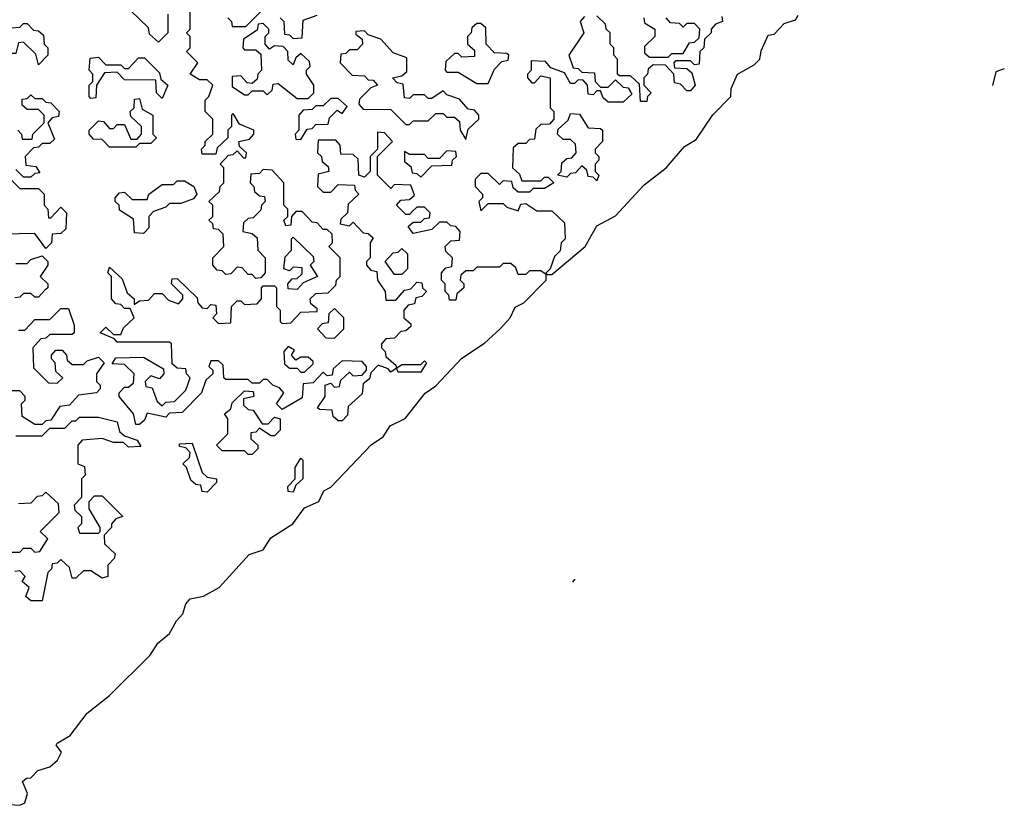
# Model space of a CAD drawing. Extents: x 2494118 to 2687960, y 757339 to 915227.
# Tile 113 of 256: x 2632525 to 2635152, y 761174 to 763270. Entities that reach past the tile are written whole.
import ezdxf

# ---------------------------------------------------------------- set-up
doc = ezdxf.new("R2010")
doc.units = 0

msp = doc.modelspace()

# ---------------------------------------------------------------- linework, layer by layer
at = {"layer": '0CON20XD'}
for points in [[(2632920, 763285), (2632920, 763235), (2632895, 763210), (2632871.7, 763231.7), (2632868.3, 763248.3), (2632820, 763295)], [(2633240, 762765), (2633230, 762775), (2633230, 762835), (2633198.3, 762868.3), (2633175, 762870), (2633165, 762860), (2633141.7, 762858.3), (2633140, 762835), (2633150, 762825), (2633151.7, 762811.7), (2633165, 762800), (2633178.3, 762798.3), (2633180, 762785), (2633170, 762775), (2633168.3, 762761.7), (2633148.3, 762741.7), (2633135, 762740), (2633121.7, 762728.3), (2633120, 762705), (2633145, 762700), (2633158.3, 762688.3), (2633160, 762655), (2633180, 762635), (2633180, 762595), (2633168.3, 762581.7), (2633155, 762580), (2633145, 762590), (2633135, 762590), (2633118.3, 762608.3), (2633105, 762610), (2633088.3, 762591.7), (2633075, 762590), (2633065, 762600), (2633051.7, 762601.7), (2633040, 762615), (2633040, 762635), (2633070, 762665), (2633068.3, 762698.3), (2633055, 762710), (2633041.7, 762711.7), (2633040, 762725), (2633030, 762735), (2633040, 762745), (2633040, 762775), (2633030, 762785), (2633058.3, 762811.7), (2633060, 762825), (2633070, 762835), (2633070, 762875), (2633060, 762885), (2633081.7, 762908.3), (2633095, 762910), (2633105, 762920), (2633121.7, 762901.7), (2633128.3, 762901.7), (2633130, 762915), (2633111.7, 762931.7), (2633110, 762945), (2633138.3, 762951.7), (2633150, 762965), (2633150, 762975), (2633111.7, 762991.7), (2633095, 763020), (2633090, 763015), (2633090, 762985), (2633080, 762975), (2633080, 762955), (2633051.7, 762928.3), (2633048.3, 762911.7), (2633011.7, 762911.7), (2633010, 762925), (2633020, 762935), (2633020, 762945), (2633040, 762965), (2633040, 763005), (2633020, 763025), (2633020, 763055), (2633030, 763065), (2633040, 763095), (2633025, 763110), (2633005, 763110), (2632980, 763125), (2633000, 763155), (2632970, 763185), (2632980, 763195), (2632980, 763225), (2632970, 763235), (2632980, 763245), (2632980, 763295)], [(2633080, 763275), (2633090, 763265), (2633091.7, 763251.7), (2633128.3, 763251.7), (2633168.3, 763291.7)], [(2633220, 763275), (2633230, 763265), (2633231.7, 763231.7), (2633245, 763230), (2633255, 763220), (2633278.3, 763221.7), (2633281.7, 763268.3), (2633318.3, 763281.7)], [(2634031.7, 763278.3), (2634020, 763265), (2634030, 763235), (2633990, 763175), (2634001.7, 763141.7), (2634015, 763140), (2634025, 763130), (2634058.3, 763128.3), (2634060, 763105), (2634075, 763090), (2634095, 763090), (2634115, 763110), (2634135, 763090), (2634148.3, 763088.3), (2634158.3, 763071.7), (2634135, 763050), (2634095, 763050), (2634081.7, 763061.7), (2634075, 763080), (2634065, 763080), (2634055, 763070), (2634041.7, 763071.7), (2634040, 763095), (2634028.3, 763108.3), (2634015, 763110), (2634005, 763100), (2633995, 763100), (2633978.3, 763128.3), (2633941.7, 763141.7), (2633928.3, 763158.3), (2633890, 763160), (2633890, 763135), (2633880, 763125), (2633880, 763115), (2633891.7, 763101.7), (2633898.3, 763101.7), (2633915, 763120), (2633940, 763115), (2633940, 763035), (2633950, 763025), (2633950, 763005), (2633938.3, 762991.7), (2633915, 762990), (2633901.7, 762978.3), (2633898.3, 762951.7), (2633885, 762950), (2633875, 762940), (2633855, 762940), (2633841.7, 762928.3), (2633840, 762875), (2633858.3, 762858.3), (2633865, 762840), (2633915, 762840), (2633925, 762850), (2633935, 762850), (2633950, 762835), (2633925, 762820), (2633895, 762820), (2633885, 762810), (2633855, 762810), (2633841.7, 762821.7), (2633838.3, 762838.3), (2633815, 762840), (2633805, 762830), (2633775, 762860), (2633755, 762860), (2633740, 762845), (2633740, 762825), (2633760, 762805), (2633760, 762795), (2633750, 762785), (2633755, 762760), (2633775, 762780), (2633815, 762780), (2633825, 762770), (2633855, 762760), (2633861.7, 762778.3), (2633875, 762780), (2633905, 762760), (2633945, 762760), (2633978.3, 762728.3), (2633980, 762685), (2633970, 762675), (2633967, 762653), (2633951.7, 762638.3), (2633940, 762605), (2633930, 762595), (2633930, 762590), (2633945, 762590), (2634033.3, 762665), (2634065, 762720), (2634115, 762746.7), (2634190.7, 762829.3), (2634250, 762875), (2634298.3, 762931.7), (2634330, 762950), (2634374.2, 763015.8), (2634422.5, 763065), (2634423.6, 763086.4), (2634440, 763125), (2634485, 763150), (2634500, 763165), (2634503, 763187), (2634521.7, 763228.3), (2634538.3, 763231.7), (2634565, 763260), (2634595, 763270), (2634601.7, 763281.7)], [(2634398.3, 763278.3), (2634400, 763265), (2634381.7, 763258.3), (2634370, 763245), (2634370, 763235), (2634351.7, 763218.3), (2634350, 763195), (2634340, 763185), (2634338.3, 763151.7), (2634325, 763150), (2634315, 763160), (2634275, 763160), (2634270, 763155), (2634271.7, 763141.7), (2634305, 763140), (2634318.3, 763128.3), (2634327.5, 763095), (2634315, 763080), (2634305, 763080), (2634288.3, 763098.3), (2634271.7, 763101.7), (2634270, 763125), (2634248.3, 763148.3), (2634215, 763150), (2634201.7, 763138.3), (2634200, 763125), (2634190, 763115), (2634190, 763095), (2634210, 763075), (2634200, 763065), (2634198.3, 763051.7), (2634181.7, 763051.7), (2634178.3, 763098.3), (2634155, 763120), (2634125, 763120), (2634120, 763125), (2634120, 763165), (2634110, 763175), (2634110, 763195), (2634100, 763205), (2634100, 763235), (2634090, 763245), (2634088.3, 763258.3), (2634065, 763280)], [(2632575, 763150), (2632568.3, 763178.3), (2632535, 763210), (2632521.7, 763208.3), (2632515, 763180), (2632505, 763180), (2632495, 763190), (2632471.7, 763191.7), (2632471.7, 763198.3), (2632488.3, 763211.7), (2632490, 763235), (2632501.7, 763248.3), (2632525, 763250), (2632535, 763260), (2632545, 763260), (2632561.7, 763241.7), (2632575, 763240), (2632588.3, 763228.3), (2632590, 763205), (2632600, 763195), (2632600, 763175), (2632575, 763150)], [(2633295, 763060), (2633310, 763075), (2633310, 763095), (2633290, 763125), (2633290, 763135), (2633300, 763145), (2633298.3, 763158.3), (2633275, 763180), (2633261.7, 763168.3), (2633255, 763150), (2633241.7, 763161.7), (2633240, 763185), (2633228.3, 763198.3), (2633205, 763200), (2633191.7, 763191.7), (2633180, 763205), (2633180, 763225), (2633190, 763235), (2633190, 763245), (2633175, 763260), (2633161.7, 763258.3), (2633158.3, 763241.7), (2633121.7, 763218.3), (2633120, 763195), (2633125, 763190), (2633155, 763190), (2633168.3, 763178.3), (2633170, 763135), (2633160, 763125), (2633158.3, 763111.7), (2633145, 763100), (2633131.7, 763101.7), (2633115, 763120), (2633091.7, 763118.3), (2633091.7, 763091.7), (2633125, 763070), (2633135, 763070), (2633145, 763080), (2633175, 763080), (2633185, 763070), (2633198.3, 763081.7), (2633201.7, 763098.3), (2633215, 763100), (2633265, 763060), (2633295, 763060)], [(2633775, 763100), (2633791.7, 763138.3), (2633811.7, 763158.3), (2633828.3, 763161.7), (2633830, 763175), (2633825, 763180), (2633791.7, 763181.7), (2633770, 763205), (2633768.3, 763248.3), (2633755, 763260), (2633745, 763260), (2633731.7, 763248.3), (2633730, 763235), (2633720, 763225), (2633720, 763205), (2633738.3, 763188.3), (2633738.3, 763171.7), (2633705, 763170), (2633695, 763180), (2633685, 763180), (2633661.7, 763158.3), (2633660, 763135), (2633665, 763130), (2633695, 763130), (2633745, 763100), (2633775, 763100)], [(2634190, 763275), (2634191.7, 763261.7), (2634220, 763245), (2634220, 763225), (2634191.7, 763198.3), (2634191.7, 763181.7), (2634205, 763170), (2634255, 763170), (2634265, 763180), (2634295, 763180), (2634311.7, 763208.3), (2634325, 763210), (2634338.3, 763221.7), (2634340, 763245), (2634325, 763260), (2634305, 763260), (2634295, 763250), (2634285, 763260), (2634261.7, 763261.7), (2634250, 763275)], [(2633715, 762950), (2633721.7, 762978.3), (2633750, 763005), (2633750, 763015), (2633738.3, 763028.3), (2633721.7, 763031.7), (2633698.3, 763058.3), (2633665, 763070), (2633655, 763080), (2633625, 763060), (2633615, 763060), (2633605, 763070), (2633575, 763070), (2633565, 763060), (2633551.7, 763061.7), (2633548.3, 763098.3), (2633531.7, 763101.7), (2633520, 763115), (2633545, 763120), (2633558.3, 763131.7), (2633558.3, 763168.3), (2633521.7, 763181.7), (2633488.3, 763218.3), (2633455, 763230), (2633445, 763240), (2633421.7, 763238.3), (2633421.7, 763231.7), (2633438.3, 763218.3), (2633440, 763205), (2633425, 763190), (2633405, 763190), (2633395, 763180), (2633381.7, 763178.3), (2633380, 763155), (2633411.7, 763121.7), (2633445, 763120), (2633455, 763110), (2633468.3, 763108.3), (2633480, 763095), (2633461.7, 763088.3), (2633431.7, 763058.3), (2633430, 763045), (2633441.7, 763031.7), (2633515, 763030), (2633555, 762990), (2633565, 762990), (2633575, 763000), (2633615, 763000), (2633635, 763020), (2633655, 763020), (2633665, 763010), (2633685, 763010), (2633698.3, 762998.3), (2633700, 762975), (2633715, 762950)], [(2632905, 763060), (2632890, 763075), (2632888.3, 763108.3), (2632805, 763110), (2632785, 763130), (2632751.7, 763128.3), (2632730, 763095), (2632728.3, 763061.7), (2632715, 763060), (2632710, 763065), (2632710, 763095), (2632720, 763105), (2632720, 763125), (2632710, 763135), (2632713, 763167), (2632735, 763170), (2632755, 763150), (2632795, 763150), (2632805, 763140), (2632815, 763140), (2632841.7, 763168.3), (2632858.3, 763168.3), (2632898.3, 763128.3), (2632901.7, 763111.7), (2632920, 763095), (2632905, 763060)], [(2635152, 763139.2), (2635129.2, 763130.8), (2635120.5, 763094.2)], [(2632520, 762975), (2632530, 762965), (2632531.7, 762951.7), (2632558.3, 762951.7), (2632560, 762965), (2632590, 762995), (2632590, 763015), (2632575, 763030), (2632545, 763030), (2632531.7, 763041.7), (2632531.7, 763058.3), (2632545, 763060), (2632555, 763070), (2632565, 763060), (2632585, 763060), (2632595, 763050), (2632608.3, 763048.3), (2632630, 763025), (2632628.3, 763011.7), (2632611.7, 763008.3), (2632600, 762995), (2632618.3, 762951.7), (2632605, 762940), (2632585, 762940), (2632575, 762930), (2632561.7, 762928.3), (2632540, 762905), (2632541.7, 762881.7), (2632568.3, 762878.3), (2632578.3, 762861.7), (2632565, 762860), (2632555, 762850), (2632535, 762850), (2632515, 762870)], [(2632835, 762930), (2632765, 762930), (2632745, 762950), (2632721.7, 762951.7), (2632710, 762965), (2632710, 762975), (2632735, 763000), (2632748.3, 762998.3), (2632765, 762980), (2632775, 762980), (2632785, 762990), (2632805, 762990), (2632821.7, 762951.7), (2632838.3, 762951.7), (2632850, 762965), (2632850, 762985), (2632821.7, 763011.7), (2632820, 763025), (2632830, 763035), (2632831.7, 763058.3), (2632845, 763060), (2632851.7, 763031.7), (2632880, 763015), (2632880, 762965), (2632890, 762955), (2632875, 762940), (2632845, 762940), (2632835, 762930)], [(2633275, 762950), (2633291.7, 762978.3), (2633305, 762980), (2633315, 762990), (2633348.3, 762991.7), (2633351.7, 763008.3), (2633371.7, 763028.3), (2633385, 763020), (2633398.3, 763038.3), (2633375, 763060), (2633355, 763060), (2633335, 763040), (2633315, 763040), (2633305, 763030), (2633281.7, 763028.3), (2633270, 763015), (2633270, 762975), (2633260, 762965), (2633261.7, 762951.7), (2633275, 762950)], [(2634065, 762840), (2634055, 762850), (2634041.7, 762851.7), (2634038.3, 762868.3), (2634025, 762880), (2634008.3, 762861.7), (2633995, 762860), (2633985, 762850), (2633960, 762855), (2633970, 762865), (2633971.7, 762888.3), (2633985, 762900), (2633998.3, 762901.7), (2634010, 762915), (2634008.3, 762938.3), (2633995, 762950), (2633975, 762950), (2633960, 762965), (2633961.7, 762978.3), (2633988.3, 763001.7), (2633995, 763020), (2634018.3, 763018.3), (2634041.7, 762981.7), (2634075, 762980), (2634080, 762975), (2634080, 762945), (2634060, 762925), (2634060, 762915), (2634070, 762905), (2634070, 762895), (2634060, 762885), (2634060, 762865), (2634070, 762855), (2634065, 762840)], [(2632485, 761177.5), (2632525, 761174.3), (2632539.1, 761180.9), (2632545.9, 761205.9), (2632532.5, 761237.5), (2632543, 761247), (2632555, 761247.5), (2632573.3, 761266.7), (2632605, 761276.7), (2632625.7, 761294.3), (2632636.2, 761316.2), (2632622.5, 761335), (2632625, 761340), (2632659.3, 761360.7), (2632705, 761420), (2632765, 761467.5), (2632873.3, 761575), (2632893.6, 761606.4), (2632925, 761632.5), (2632943.3, 761666.7), (2632960, 761685), (2632968.3, 761711.7), (2632980, 761725), (2633015, 761732.5), (2633057.5, 761755), (2633137, 761843), (2633175, 761856.2), (2633195, 761887.5), (2633253.8, 761925), (2633285, 761967.5), (2633323.3, 761985), (2633336.7, 762013.3), (2633355, 762023.3), (2633463.6, 762136.4), (2633495, 762157.5), (2633513.6, 762186.4), (2633553.9, 762206.1), (2633606.7, 762273.3), (2633635, 762293.3), (2633705, 762367.5), (2633765, 762406.7), (2633806.7, 762445), (2633833.3, 762475), (2633847, 762503), (2633870, 762515), (2633930, 762575), (2633930, 762590), (2633915, 762600), (2633885, 762600), (2633875, 762590), (2633855, 762590), (2633848.3, 762608.3), (2633835, 762620), (2633815, 762620), (2633805, 762610), (2633745, 762610), (2633735, 762600), (2633715, 762600), (2633701.7, 762588.3), (2633700, 762575), (2633710, 762565), (2633710, 762555), (2633691.7, 762538.3), (2633688.3, 762521.7), (2633671.7, 762521.7), (2633670, 762535), (2633660, 762545), (2633660, 762565), (2633650, 762575), (2633650, 762595), (2633661.7, 762608.3), (2633678.3, 762611.7), (2633680, 762635), (2633661.7, 762651.7), (2633660, 762665), (2633675, 762680), (2633698.3, 762681.7), (2633700, 762705), (2633688.3, 762718.3), (2633675, 762720), (2633665, 762730), (2633645, 762730), (2633625, 762710), (2633575, 762700), (2633561.7, 762718.3), (2633575, 762730), (2633595, 762730), (2633605, 762740), (2633618.3, 762741.7), (2633620, 762755), (2633605, 762770), (2633585, 762770), (2633571.7, 762758.3), (2633565, 762750), (2633555, 762750), (2633530, 762775), (2633541.7, 762788.3), (2633565, 762790), (2633578.3, 762801.7), (2633568.3, 762828.3), (2633525, 762830), (2633515, 762820), (2633480, 762855), (2633480, 762905), (2633520, 762945), (2633498.3, 762968.3), (2633480, 762970), (2633480, 762925), (2633460, 762905), (2633460, 762865), (2633445, 762850), (2633430, 762855), (2633428.3, 762898.3), (2633415, 762910), (2633381.7, 762911.7), (2633380, 762935), (2633368.3, 762948.3), (2633321.7, 762948.3), (2633320, 762915), (2633330, 762905), (2633331.7, 762891.7), (2633348.3, 762878.3), (2633350, 762865), (2633321.7, 762858.3), (2633320, 762825), (2633335, 762810), (2633355, 762810), (2633375, 762830), (2633418.3, 762828.3), (2633420, 762815), (2633430, 762805), (2633401.7, 762778.3), (2633400, 762755), (2633381.7, 762738.3), (2633380, 762725), (2633405, 762720), (2633415, 762730), (2633441.7, 762701.7), (2633455, 762700), (2633468.3, 762688.3), (2633460, 762675), (2633460, 762635), (2633450, 762625), (2633450, 762615), (2633461.7, 762601.7), (2633478.3, 762598.3), (2633480, 762575), (2633500, 762545), (2633501.7, 762521.7), (2633528.3, 762521.7), (2633551.7, 762548.3), (2633568.3, 762551.7), (2633585, 762570), (2633598.3, 762568.3), (2633600, 762555), (2633610, 762545), (2633598.3, 762531.7), (2633581.7, 762528.3), (2633578.3, 762511.7), (2633561.7, 762508.3), (2633550, 762495), (2633550, 762475), (2633568.3, 762458.3), (2633568.3, 762451.7), (2633555, 762440), (2633541.7, 762438.3), (2633525, 762420), (2633501.7, 762418.3), (2633490, 762405), (2633490, 762395), (2633500, 762385), (2633501.7, 762371.7), (2633528.3, 762348.3), (2633530, 762340), (2633545, 762350), (2633595, 762350), (2633605, 762360), (2633610, 762355), (2633595, 762330), (2633535, 762330), (2633530, 762340), (2633515, 762330), (2633508.3, 762338.3), (2633481.7, 762348.3), (2633461.7, 762328.3), (2633458.3, 762311.7), (2633441.7, 762298.3), (2633438.3, 762271.7), (2633401.7, 762238.3), (2633400, 762215), (2633385, 762200), (2633375, 762200), (2633361.7, 762211.7), (2633358.3, 762228.3), (2633325, 762230), (2633320, 762235), (2633340, 762265), (2633340, 762295), (2633355, 762300), (2633365, 762290), (2633378.3, 762291.7), (2633381.7, 762308.3), (2633405, 762330), (2633415, 762320), (2633438.3, 762321.7), (2633450, 762335), (2633450, 762345), (2633438.3, 762358.3), (2633385, 762360), (2633361.7, 762338.3), (2633358.3, 762321.7), (2633345, 762320), (2633335, 762330), (2633308.3, 762301.7), (2633281.7, 762298.3), (2633278.3, 762261.7), (2633225, 762230), (2633210, 762245), (2633230, 762275), (2633218.3, 762288.3), (2633200, 762295), (2633185, 762310), (2633175, 762310), (2633165, 762300), (2633145, 762300), (2633135, 762310), (2633075, 762310), (2633070, 762315), (2633068.3, 762348.3), (2633055, 762360), (2633035, 762360), (2633030, 762345), (2633040, 762335), (2633040, 762325), (2633021.7, 762308.3), (2633010, 762275), (2632958.3, 762221.7), (2632925, 762220), (2632915, 762210), (2632865, 762220), (2632858.3, 762201.7), (2632845, 762190), (2632835, 762190), (2632828.3, 762218.3), (2632790, 762265), (2632790, 762275), (2632805, 762290), (2632815, 762290), (2632828.3, 762301.7), (2632830, 762325), (2632805, 762350), (2632771.7, 762351.7), (2632781.7, 762368.3), (2632855, 762370), (2632908.3, 762338.3), (2632910, 762325), (2632898.3, 762311.7), (2632875, 762320), (2632860, 762305), (2632861.7, 762291.7), (2632878.3, 762288.3), (2632891.7, 762251.7), (2632905, 762240), (2632915, 762250), (2632938.3, 762251.7), (2632968.3, 762281.7), (2632980, 762315), (2632970, 762325), (2632968.3, 762338.3), (2632945, 762340), (2632931.7, 762351.7), (2632930, 762405), (2632925, 762410), (2632785, 762410), (2632778.3, 762418.3), (2632740, 762435), (2632755, 762450), (2632775, 762430), (2632795, 762430), (2632801.7, 762448.3), (2632830, 762475), (2632820, 762500), (2632805, 762500), (2632795, 762510), (2632781.7, 762511.7), (2632770, 762525), (2632770, 762585), (2632760, 762595), (2632765, 762610), (2632798.3, 762578.3), (2632811.7, 762541.7), (2632830, 762525), (2632830, 762510), (2632845, 762520), (2632868.3, 762521.7), (2632885, 762540), (2632905, 762540), (2632921.7, 762521.7), (2632948.3, 762511.7), (2632960, 762525), (2632960, 762535), (2632930, 762565), (2632931.7, 762578.3), (2632945, 762580), (2632998.3, 762528.3), (2633000, 762515), (2633011.7, 762501.7), (2633025, 762500), (2633035, 762510), (2633048.3, 762508.3), (2633050, 762485), (2633040, 762475), (2633055, 762460), (2633088.3, 762461.7), (2633090, 762505), (2633105, 762520), (2633115, 762520), (2633125, 762510), (2633158.3, 762511.7), (2633170, 762525), (2633170, 762555), (2633175, 762560), (2633205, 762560), (2633210, 762555), (2633210, 762505), (2633220, 762495), (2633220, 762465), (2633225, 762460), (2633248.3, 762461.7), (2633275, 762490), (2633318.3, 762491.7), (2633318.3, 762498.3), (2633301.7, 762511.7), (2633300, 762525), (2633315, 762540), (2633348.3, 762541.7), (2633368.3, 762561.7), (2633370, 762575), (2633380, 762585), (2633380, 762635), (2633350, 762665), (2633360, 762675), (2633358.3, 762698.3), (2633345, 762710), (2633335, 762710), (2633318.3, 762728.3), (2633305, 762730), (2633278.3, 762758.3), (2633261.7, 762758.3), (2633250, 762745), (2633248.3, 762721.7), (2633235, 762720), (2633230, 762735), (2633240, 762745), (2633240, 762765)], [(2633595, 762850), (2633625, 762880), (2633678.3, 762881.7), (2633680, 762895), (2633690, 762905), (2633688.3, 762918.3), (2633665, 762920), (2633645, 762900), (2633615, 762900), (2633605, 762910), (2633565, 762910), (2633551.7, 762918.3), (2633551.7, 762891.7), (2633568.3, 762878.3), (2633571.7, 762861.7), (2633585, 762860), (2633595, 762850)], [(2632490, 762855), (2632525, 762820), (2632575, 762820), (2632590, 762805), (2632590, 762775), (2632600, 762765), (2632601.7, 762741.7), (2632608.3, 762741.7), (2632635, 762770), (2632650, 762755), (2632648.3, 762711.7), (2632635, 762700), (2632611.7, 762698.3), (2632610, 762675), (2632595, 762660), (2632565, 762700), (2632481.7, 762698.3)], [(2632855, 762700), (2632831.7, 762701.7), (2632828.3, 762738.3), (2632791.7, 762761.7), (2632790, 762775), (2632780, 762785), (2632780, 762795), (2632791.7, 762808.3), (2632805, 762810), (2632825, 762790), (2632865, 762790), (2632870, 762805), (2632905, 762830), (2632935, 762830), (2632945, 762840), (2632965, 762840), (2632990, 762825), (2632997.5, 762805), (2632988.3, 762791.7), (2632955, 762780), (2632925, 762780), (2632915, 762770), (2632881.7, 762758.3), (2632870, 762745), (2632870, 762715), (2632855, 762700)], [(2633265, 762550), (2633241.7, 762551.7), (2633240, 762565), (2633251.7, 762578.3), (2633265, 762580), (2633278.3, 762591.7), (2633278.3, 762608.3), (2633255, 762610), (2633245, 762600), (2633230, 762605), (2633233, 762637), (2633250, 762655), (2633250, 762685), (2633255, 762690), (2633308.3, 762638.3), (2633310, 762625), (2633300, 762615), (2633320, 762585), (2633281.7, 762568.3), (2633265, 762550)], [(2633545, 762590), (2633525, 762590), (2633500, 762625), (2633521.7, 762648.3), (2633535, 762650), (2633545, 762660), (2633560, 762645), (2633560, 762605), (2633545, 762590)], [(2632515, 762620), (2632545, 762620), (2632555, 762630), (2632585, 762640), (2632600, 762625), (2632600, 762615), (2632580, 762585), (2632600, 762565), (2632600, 762555), (2632591.7, 762548.3), (2632575, 762530), (2632565, 762530), (2632555, 762540), (2632535, 762540), (2632525, 762530), (2632511.7, 762528.3)], [(2632521.7, 762441.7), (2632538.3, 762441.7), (2632565, 762470), (2632605, 762470), (2632635, 762500), (2632655, 762500), (2632670, 762455), (2632670, 762435), (2632665, 762430), (2632605, 762430), (2632595, 762420), (2632581.7, 762418.3), (2632560, 762395), (2632561.7, 762341.7), (2632601.7, 762301.7), (2632625, 762300), (2632640, 762315), (2632621.7, 762331.7), (2632620, 762355), (2632610, 762365), (2632610, 762375), (2632621.7, 762388.3), (2632638.3, 762388.3), (2632650, 762375), (2632651.7, 762361.7), (2632665, 762350), (2632695, 762350), (2632705, 762360), (2632735, 762370), (2632750, 762355), (2632730, 762325), (2632730, 762305), (2632740, 762295), (2632740, 762285), (2632730, 762275), (2632681.7, 762268.3), (2632658.3, 762241.7), (2632631.7, 762238.3), (2632608.3, 762201.7), (2632595, 762200), (2632585, 762190), (2632565, 762190), (2632531.7, 762211.7), (2632530, 762245), (2632540, 762255), (2632540, 762265), (2632525, 762280), (2632495, 762280)], [(2633365, 762420), (2633390, 762445), (2633390, 762475), (2633365, 762500), (2633350, 762485), (2633348.3, 762461.7), (2633331.7, 762458.3), (2633320, 762445), (2633341.7, 762421.7), (2633365, 762420)], [(2633285, 762330), (2633308.3, 762351.7), (2633308.3, 762358.3), (2633295, 762370), (2633275, 762370), (2633261.7, 762361.7), (2633250, 762375), (2633258.3, 762388.3), (2633241.7, 762398.3), (2633230, 762385), (2633231.7, 762351.7), (2633245, 762340), (2633265, 762340), (2633275, 762330), (2633285, 762330)], [(2633145, 762110), (2633135, 762110), (2633125, 762120), (2633065, 762120), (2633050, 762135), (2633080, 762165), (2633080, 762205), (2633071.7, 762218.3), (2633088.3, 762231.7), (2633091.7, 762248.3), (2633125, 762280), (2633148.3, 762278.3), (2633150, 762265), (2633121.7, 762258.3), (2633121.7, 762241.7), (2633135, 762230), (2633148.3, 762228.3), (2633171.7, 762191.7), (2633188.3, 762191.7), (2633205, 762210), (2633220, 762205), (2633220, 762175), (2633205, 762160), (2633195, 762160), (2633165, 762180), (2633155, 762170), (2633141.7, 762168.3), (2633141.7, 762151.7), (2633160, 762135), (2633160, 762125), (2633145, 762110)], [(2632515, 762160), (2632585, 762160), (2632605, 762180), (2632645, 762180), (2632665, 762200), (2632675, 762200), (2632685, 762210), (2632735, 762210), (2632785, 762197.5), (2632791.7, 762171.7), (2632805, 762160), (2632838.3, 762148.3), (2632848.3, 762131.7), (2632815, 762130), (2632801.7, 762141.7), (2632775, 762142.5), (2632745, 762152.5), (2632691.7, 762148.3), (2632680, 762135), (2632680, 762085), (2632698.3, 762078.3), (2632700, 762055), (2632690, 762045), (2632690, 761995), (2632670, 761975), (2632671.7, 761961.7), (2632690, 761945), (2632690, 761925), (2632680, 761915), (2632685, 761900), (2632735, 761900), (2632740, 761905), (2632740, 761915), (2632710, 761965), (2632710, 761985), (2632725, 762000), (2632745, 762000), (2632800, 761945), (2632781.7, 761938.3), (2632770, 761925), (2632770, 761915), (2632750, 761895), (2632751.7, 761871.7), (2632780, 761845), (2632777, 761833), (2632760, 761815), (2632760, 761785), (2632745, 761780), (2632715, 761800), (2632695, 761800), (2632675, 761780), (2632665, 761780), (2632658.3, 761808.3), (2632635, 761830), (2632625, 761820), (2632611.7, 761818.3), (2632610, 761805), (2632600, 761795), (2632585, 761720)], [(2633025, 762010), (2633011.7, 762011.7), (2633008.3, 762028.3), (2632995, 762030), (2632981.7, 762041.7), (2632970, 762075), (2632960, 762085), (2632978.3, 762101.7), (2632980, 762115), (2632968.3, 762128.3), (2632951.7, 762131.7), (2632951.7, 762138.3), (2632985, 762140), (2633011.7, 762061.7), (2633025, 762050), (2633050, 762045), (2633050, 762035), (2633025, 762010)], [(2633255, 762010), (2633241.7, 762011.7), (2633240, 762025), (2633260, 762045), (2633260, 762075), (2633275, 762100), (2633280, 762095), (2633280, 762045), (2633261.7, 762028.3), (2633255, 762010)], [(2632505, 761850), (2632525, 761850), (2632535, 761860), (2632555, 761860), (2632565, 761850), (2632578.3, 761851.7), (2632600, 761885), (2632580, 761905), (2632630, 761955), (2632628.3, 761978.3), (2632595, 762010), (2632585, 762000), (2632571.7, 761998.3), (2632555, 761980), (2632521.7, 761978.3)], [(2632585, 761720), (2632555, 761720), (2632541.7, 761731.7), (2632550, 761755), (2632531.7, 761771.7), (2632540, 761785), (2632525, 761800), (2632511.7, 761798.3)], [(2634007, 761776), (2634004.4, 761775.6), (2633999.6, 761769.6)]]:
    msp.add_lwpolyline(points, dxfattribs=at)

doc.saveas('drawing.dxf')
